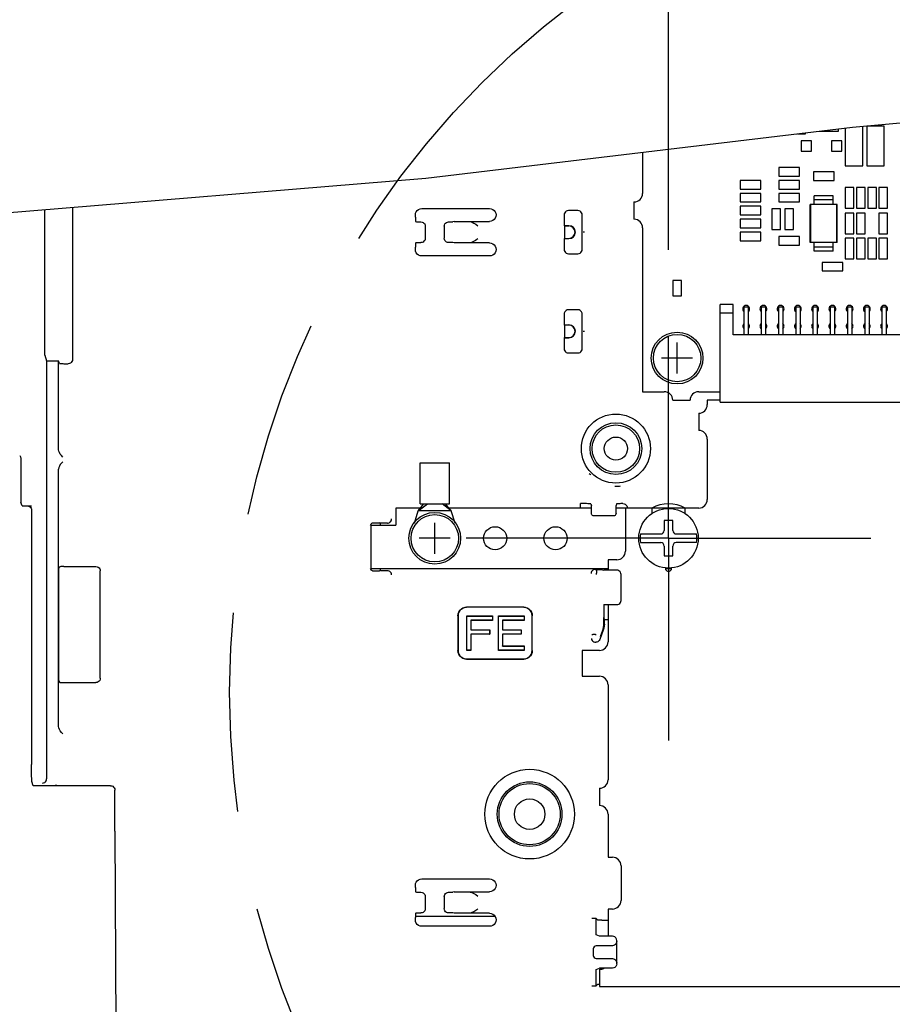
# Model space of a CAD drawing. Extents: x 52 to 403, y 35 to 214.
# Tile 14 of 18: x 255 to 265, y 160 to 172. Entities that reach past the tile are written whole.
import ezdxf

# ---------------------------------------------------------------- set-up
doc = ezdxf.new("R2010")
doc.units = 0
doc.header["$LTSCALE"] = 23.1
doc.linetypes.add('CENTER', pattern=[0.6, 0.375, -0.075, 0.075, -0.075])
doc.linetypes.add('PHANTOM', pattern=[0.8, 0.45, -0.05, 0.1, -0.05, 0.1, -0.05])
doc.layers.get('0').update_dxf_attribs({"linetype": 'CONTINUOUS'})
for name, color, linetype in [('ALL_AXIS', 7, 'CONTINUOUS'), ('ALL_CURVE', 7, 'CONTINUOUS'), ('ALL_DIM', 7, 'CONTINUOUS'), ('ALL_FEATURES', 7, 'CONTINUOUS'), ('DEFAULT_3', 7, 'PHANTOM'), ('OBSTRUCTIVE_DTM', 7, 'CONTINUOUS')]:
    doc.layers.add(name, color=color, linetype=linetype)
doc.dimstyles.get("Standard").update_dxf_attribs({"dimtxt": 2.5, "dimasz": 2.5, "dimexe": 1.25, "dimexo": 0.625, "dimtad": 1, "dimcen": 2.5, "dimazin": 3, "dimtfac": 1, "dimtmove": 0, "dimatfit": 3})

# ---------------------------------------------------------------- blocks, each defined once
blk = doc.blocks.new('_OPEN')
at = {"color": 0, "linetype": 'BYBLOCK'}
for p, q in [((0, 0), (-1, 0.25)), ((-1, -0.25), (0, 0)), ((-1, 0), (0, 0))]:
    blk.add_line(p, q, dxfattribs=at)
blk = doc.blocks.new('*D16')
at = {"layer": 'ALL_DIM', "color": 2, "linetype": 'CONTINUOUS'}
for p, q in [((159.501, 126.947), (159.501, 184.723)), ((262.181, 169.229), (262.181, 184.723)), ((159.501, 183.723), (210.841, 183.723)), ((262.181, 183.723), (210.841, 183.723))]:
    blk.add_line(p, q, dxfattribs=at)
at = {"layer": 'ALL_DIM', "color": 2, "linetype": 'CONTINUOUS', "xscale": 2, "yscale": 2, "zscale": 2, "rotation": 180}
blk.add_blockref('_OPEN', (159.501, 183.723), dxfattribs=at)
at = {"layer": 'ALL_DIM', "color": 2, "linetype": 'CONTINUOUS', "xscale": 2, "yscale": 2, "zscale": 2}
blk.add_blockref('_OPEN', (262.181, 183.723), dxfattribs=at)

msp = doc.modelspace()

# ---------------------------------------------------------------- linework, layer by layer
at = {"color": 7, "linetype": 'CONTINUOUS'}
for p, q in [((264.315, 170.65), (269.275, 171.108)), ((259.369, 170.059), (264.315, 170.65)), ((264.151, 170.604), (264.151, 170.63)), ((264.229, 170.64), (264.229, 170.205)), ((264.433, 170.205), (264.433, 170.661)), ((264.683, 170.662), (264.479, 170.662)), ((264.479, 170.662), (264.479, 170.205)), ((264.683, 170.205), (264.683, 170.662)), ((263.676, 170.574), (263.771, 170.574)), ((263.771, 170.574), (263.771, 170.585)), ((263.928, 170.604), (264.151, 170.604)), ((263.841, 170.494), (263.721, 170.494)), ((263.721, 170.494), (263.721, 170.374)), ((263.841, 170.374), (263.841, 170.494)), ((264.191, 170.494), (264.071, 170.494)), ((264.071, 170.494), (264.071, 170.374)), ((264.191, 170.374), (264.191, 170.494)), ((263.721, 170.374), (263.841, 170.374)), ((264.071, 170.374), (264.191, 170.374)), ((263.701, 170.184), (263.461, 170.184)), ((263.461, 170.184), (263.461, 170.084)), ((263.701, 170.084), (263.701, 170.184)), ((264.229, 170.205), (264.433, 170.205)), ((264.479, 170.205), (264.683, 170.205)), ((253.904, 169.61), (259.369, 170.059)), ((263.461, 170.084), (263.701, 170.084)), ((264.101, 170.134), (263.861, 170.134)), ((263.861, 170.134), (263.861, 170.034)), ((264.101, 170.034), (264.101, 170.134)), ((263.251, 170.034), (263.011, 170.034)), ((263.011, 170.034), (263.011, 169.934)), ((263.011, 169.934), (263.251, 169.934)), ((263.251, 169.934), (263.251, 170.034)), ((263.701, 170.034), (263.461, 170.034)), ((263.461, 170.034), (263.461, 169.934)), ((263.461, 169.934), (263.701, 169.934)), ((263.701, 169.934), (263.701, 170.034)), ((263.861, 170.034), (264.101, 170.034)), ((264.331, 169.954), (264.231, 169.954)), ((264.231, 169.954), (264.231, 169.714)), ((264.331, 169.714), (264.331, 169.954)), ((264.461, 169.954), (264.361, 169.954)), ((264.361, 169.954), (264.361, 169.714)), ((264.461, 169.714), (264.461, 169.954)), ((264.591, 169.954), (264.491, 169.954)), ((264.491, 169.954), (264.491, 169.714)), ((264.591, 169.714), (264.591, 169.954)), ((264.721, 169.954), (264.621, 169.954)), ((264.621, 169.954), (264.621, 169.714)), ((264.721, 169.714), (264.721, 169.954)), ((263.251, 169.884), (263.011, 169.884)), ((263.011, 169.884), (263.011, 169.784)), ((263.251, 169.784), (263.251, 169.884)), ((263.701, 169.884), (263.461, 169.884)), ((263.461, 169.884), (263.461, 169.784)), ((263.701, 169.784), (263.701, 169.884)), ((264.09, 169.854), (263.871, 169.854)), ((263.871, 169.754), (263.871, 169.854)), ((264.09, 169.754), (264.09, 169.854)), ((263.011, 169.784), (263.251, 169.784)), ((263.251, 169.734), (263.011, 169.734)), ((263.011, 169.734), (263.011, 169.634)), ((263.251, 169.634), (263.251, 169.734)), ((263.481, 169.704), (263.381, 169.704)), ((263.381, 169.704), (263.381, 169.464)), ((263.461, 169.784), (263.701, 169.784)), ((263.481, 169.464), (263.481, 169.704)), ((263.631, 169.704), (263.531, 169.704)), ((263.531, 169.704), (263.531, 169.464)), ((263.631, 169.464), (263.631, 169.704)), ((264.138, 169.754), (263.823, 169.754)), ((263.823, 169.314), (263.823, 169.754)), ((263.831, 169.314), (263.831, 169.754)), ((264.09, 169.808), (263.871, 169.808)), ((264.131, 169.314), (264.131, 169.754)), ((264.138, 169.314), (264.138, 169.754)), ((264.231, 169.714), (264.331, 169.714)), ((264.361, 169.714), (264.461, 169.714)), ((264.491, 169.714), (264.591, 169.714)), ((264.621, 169.714), (264.721, 169.714)), ((263.011, 169.634), (263.251, 169.634)), ((263.251, 169.584), (263.011, 169.584)), ((263.011, 169.584), (263.011, 169.484)), ((263.251, 169.484), (263.251, 169.584)), ((264.331, 169.654), (264.231, 169.654)), ((264.231, 169.654), (264.231, 169.414)), ((264.331, 169.414), (264.331, 169.654)), ((264.461, 169.654), (264.361, 169.654)), ((264.361, 169.654), (264.361, 169.414)), ((264.461, 169.414), (264.461, 169.654)), ((264.721, 169.654), (264.621, 169.654)), ((264.621, 169.654), (264.621, 169.414)), ((264.721, 169.414), (264.721, 169.654)), ((263.011, 169.484), (263.251, 169.484)), ((263.251, 169.434), (263.011, 169.434)), ((263.011, 169.434), (263.011, 169.334)), ((263.251, 169.334), (263.251, 169.434)), ((263.381, 169.464), (263.481, 169.464)), ((263.701, 169.384), (263.461, 169.384)), ((263.461, 169.384), (263.461, 169.284)), ((263.531, 169.464), (263.631, 169.464)), ((263.701, 169.284), (263.701, 169.384)), ((264.231, 169.414), (264.331, 169.414)), ((264.331, 169.364), (264.231, 169.364)), ((264.231, 169.364), (264.231, 169.124)), ((264.331, 169.124), (264.331, 169.364)), ((264.361, 169.414), (264.461, 169.414)), ((264.461, 169.364), (264.361, 169.364)), ((264.361, 169.364), (264.361, 169.124)), ((264.461, 169.124), (264.461, 169.364)), ((264.591, 169.364), (264.491, 169.364)), ((264.491, 169.364), (264.491, 169.124)), ((264.591, 169.124), (264.591, 169.364)), ((264.621, 169.414), (264.721, 169.414)), ((264.721, 169.364), (264.621, 169.364)), ((264.621, 169.364), (264.621, 169.124)), ((264.721, 169.124), (264.721, 169.364)), ((263.011, 169.334), (263.251, 169.334)), ((263.461, 169.284), (263.701, 169.284)), ((264.138, 169.314), (263.823, 169.314)), ((263.871, 169.214), (263.871, 169.314)), ((264.09, 169.259), (263.871, 169.259)), ((264.09, 169.214), (264.09, 169.314)), ((264.09, 169.214), (263.871, 169.214)), ((264.201, 169.084), (263.961, 169.084)), ((263.961, 169.084), (263.961, 168.984)), ((264.201, 168.984), (264.201, 169.084)), ((264.231, 169.124), (264.331, 169.124)), ((264.361, 169.124), (264.461, 169.124)), ((264.491, 169.124), (264.591, 169.124)), ((264.621, 169.124), (264.721, 169.124)), ((263.961, 168.984), (264.201, 168.984)), ((262.332, 168.874), (262.23, 168.874)), ((262.23, 168.874), (262.23, 168.694)), ((262.332, 168.694), (262.332, 168.874)), ((262.23, 168.694), (262.332, 168.694))]:
    msp.add_line(p, q, dxfattribs=at)
at = {"layer": 'ALL_AXIS', "color": 7, "linetype": 'CONTINUOUS'}
for p, q in [((261.881, 170.359), (261.881, 169.884)), ((261.781, 169.784), (261.781, 169.584)), ((261.881, 169.484), (261.881, 167.584)), ((261.881, 167.584), (262.131, 167.584)), ((262.531, 167.584), (262.781, 167.584)), ((262.231, 167.484), (262.431, 167.484)), ((262.781, 167.484), (262.631, 167.484)), ((262.631, 167.484), (262.631, 167.434)), ((262.531, 167.334), (262.531, 167.134)), ((262.631, 167.034), (262.631, 166.334)), ((259.301, 166.759), (259.641, 166.759)), ((259.301, 166.284), (259.301, 166.759)), ((259.641, 166.284), (259.641, 166.759)), ((259.28, 166.204), (259.386, 166.284)), ((259.28, 166.204), (259.345, 166.284)), ((259.301, 166.284), (259.641, 166.284)), ((259.662, 166.204), (259.556, 166.284)), ((259.662, 166.204), (259.597, 166.284)), ((261.991, 166.234), (261.681, 166.234)), ((261.681, 166.234), (261.681, 165.734)), ((261.991, 166.166), (261.991, 166.234)), ((262.531, 166.234), (262.371, 166.234)), ((262.371, 166.234), (262.371, 166.166)), ((261.581, 165.634), (261.481, 165.634)), ((261.481, 165.634), (261.481, 165.514)), ((261.481, 165.114), (261.481, 164.684)), ((261.381, 164.584), (261.181, 164.584)), ((261.181, 164.584), (261.181, 164.284)), ((261.181, 164.284), (261.381, 164.284)), ((261.481, 164.184), (261.481, 163.084)), ((261.381, 162.984), (261.381, 162.784)), ((261.481, 162.684), (261.481, 162.184)), ((261.481, 162.184), (261.531, 162.184)), ((261.631, 162.084), (261.631, 161.684)), ((261.531, 161.584), (261.481, 161.584)), ((261.481, 161.584), (261.481, 161.27)), ((261.381, 160.884), (261.381, 160.684)), ((261.381, 160.684), (268.331, 160.684))]:
    msp.add_line(p, q, dxfattribs=at)
at = {"layer": 'ALL_AXIS', "color": 7, "linetype": 'CENTER'}
for q in [(262.181, 168.229), (259.836, 165.884), (264.526, 165.884), (262.181, 163.538)]:
    msp.add_line((262.181, 165.884), q, dxfattribs=at)
at = {"layer": 'ALL_AXIS', "color": 7, "linetype": 'CONTINUOUS'}
for centre, radius in [((262.281, 167.974), 0.3), ((262.281, 167.974), 0.275), ((259.471, 165.884), 0.3), ((259.471, 165.884), 0.275)]:
    msp.add_circle(centre, radius, dxfattribs=at)
for centre, radius, start, end in [((261.781, 169.884), 0.1, 270, 360), ((261.781, 169.484), 0.1, 0, 90), ((263.081, 168.544), 0.04, 309.0003, 230.9997), ((263.281, 168.544), 0.04, 309.0003, 230.9997), ((263.481, 168.544), 0.04, 309.0003, 230.9997), ((263.681, 168.544), 0.04, 309.0003, 230.9997), ((263.881, 168.544), 0.04, 309.0003, 230.9997), ((264.081, 168.544), 0.04, 309.0003, 230.9997), ((264.281, 168.544), 0.04, 309.0003, 230.9997), ((264.481, 168.544), 0.04, 309.0003, 230.9997), ((264.681, 168.544), 0.04, 309.0003, 230.9997), ((263.081, 168.344), 0.04, 129.0003, 230.9997), ((263.081, 168.344), 0.04, 309.0003, 50.9997), ((263.281, 168.344), 0.04, 129.0003, 230.9997), ((263.281, 168.344), 0.04, 309.0003, 50.9997), ((263.481, 168.344), 0.04, 129.0003, 230.9997), ((263.481, 168.344), 0.04, 309.0003, 50.9997), ((263.681, 168.344), 0.04, 129.0003, 230.9997), ((263.681, 168.344), 0.04, 309.0003, 50.9997), ((263.881, 168.344), 0.04, 129.0003, 230.9997), ((263.881, 168.344), 0.04, 309.0003, 50.9997), ((264.081, 168.344), 0.04, 129.0003, 230.9997), ((264.081, 168.344), 0.04, 309.0003, 50.9997), ((264.281, 168.344), 0.04, 129.0003, 230.9997), ((264.281, 168.344), 0.04, 309.0003, 50.9997), ((264.481, 168.344), 0.04, 129.0003, 230.9997), ((264.481, 168.344), 0.04, 309.0003, 50.9997), ((264.681, 168.344), 0.04, 129.0003, 230.9997), ((264.681, 168.344), 0.04, 309.0003, 50.9997), ((262.131, 167.484), 0.1, 0, 90), ((262.531, 167.484), 0.1, 90, 180), ((262.531, 167.434), 0.1, 270, 360), ((262.531, 167.034), 0.1, 0, 90), ((262.531, 166.334), 0.1, 270, 0), ((261.581, 165.734), 0.1, 270, 0), ((262.181, 165.534), 0.035, 162.1331, 17.8669), ((261.381, 164.684), 0.1, 270, 0), ((261.381, 164.184), 0.1, 360, 90), ((261.381, 163.084), 0.1, 270, 360), ((261.381, 162.684), 0.1, 0, 90), ((261.531, 162.084), 0.1, 360, 90), ((261.531, 161.684), 0.1, 270, 0), ((261.381, 160.984), 0.1, 270, 300.5293)]:
    msp.add_arc(centre, radius, start, end, dxfattribs=at)
at = {"layer": 'ALL_CURVE', "color": 40, "linetype": 'CONTINUOUS'}
for p, q in [((262.281, 167.794), (262.281, 168.154)), ((262.461, 167.974), (262.101, 167.974)), ((259.471, 165.704), (259.471, 166.064)), ((259.651, 165.884), (259.291, 165.884))]:
    msp.add_line(p, q, dxfattribs=at)
at = {"layer": 'ALL_FEATURES', "color": 7, "linetype": 'CONTINUOUS'}
for p, q in [((255.271, 169.722), (255.271, 167.958)), ((259.321, 169.709), (260.106, 169.709)), ((254.948, 168.009), (254.948, 169.696)), ((259.246, 169.608), (259.246, 169.634)), ((260.971, 169.634), (260.971, 169.509)), ((261.131, 169.684), (261.021, 169.684)), ((261.181, 169.234), (261.181, 169.634)), ((259.249, 169.558), (259.261, 169.554)), ((259.261, 169.554), (259.311, 169.554)), ((259.361, 169.504), (259.361, 169.363)), ((259.581, 169.504), (259.581, 169.363)), ((259.631, 169.554), (259.681, 169.554)), ((259.696, 169.559), (259.681, 169.554)), ((259.696, 169.559), (259.86, 169.559)), ((259.861, 169.559), (260.106, 169.559)), ((260.971, 169.509), (261.026, 169.509)), ((260.971, 169.509), (260.974, 169.506)), ((261.026, 169.506), (260.974, 169.506)), ((260.974, 169.506), (260.974, 169.361)), ((260.974, 169.361), (260.971, 169.359)), ((260.971, 169.359), (261.026, 169.359)), ((260.971, 169.359), (260.971, 169.234)), ((260.974, 169.361), (261.026, 169.361)), ((261.206, 169.434), (261.191, 169.434)), ((259.246, 169.233), (259.246, 169.259)), ((259.249, 169.309), (259.261, 169.313)), ((259.261, 169.313), (259.311, 169.313)), ((259.681, 169.313), (259.631, 169.313)), ((259.696, 169.309), (259.681, 169.313)), ((259.86, 169.309), (259.696, 169.309)), ((260.106, 169.309), (259.86, 169.309)), ((260.106, 169.159), (259.321, 169.159)), ((261.021, 169.184), (261.131, 169.184)), ((262.931, 168.594), (262.781, 168.594)), ((262.781, 167.464), (262.781, 168.594)), ((262.931, 168.244), (262.931, 168.594)), ((263.056, 168.569), (263.106, 168.569)), ((263.056, 168.569), (263.056, 168.244)), ((263.106, 168.569), (263.106, 168.244)), ((263.256, 168.569), (263.306, 168.569)), ((263.256, 168.569), (263.256, 168.244)), ((263.306, 168.569), (263.306, 168.244)), ((263.456, 168.569), (263.506, 168.569)), ((263.456, 168.569), (263.456, 168.244)), ((263.506, 168.569), (263.506, 168.244)), ((263.656, 168.569), (263.706, 168.569)), ((263.656, 168.569), (263.656, 168.244)), ((263.706, 168.569), (263.706, 168.244)), ((263.856, 168.569), (263.906, 168.569)), ((263.856, 168.569), (263.856, 168.244)), ((263.906, 168.569), (263.906, 168.244)), ((264.056, 168.569), (264.106, 168.569)), ((264.056, 168.569), (264.056, 168.244)), ((264.106, 168.569), (264.106, 168.244)), ((264.256, 168.569), (264.306, 168.569)), ((264.256, 168.569), (264.256, 168.244)), ((264.306, 168.569), (264.306, 168.244)), ((264.456, 168.569), (264.506, 168.569)), ((264.456, 168.569), (264.456, 168.244)), ((264.506, 168.569), (264.506, 168.244)), ((264.656, 168.569), (264.706, 168.569)), ((264.656, 168.569), (264.656, 168.244)), ((264.706, 168.569), (264.706, 168.244)), ((260.971, 168.484), (260.971, 168.359)), ((261.131, 168.534), (261.021, 168.534)), ((261.181, 168.084), (261.181, 168.484)), ((262.931, 168.494), (262.781, 168.494)), ((260.971, 168.359), (261.026, 168.359)), ((260.971, 168.359), (260.974, 168.356)), ((261.026, 168.356), (260.974, 168.356)), ((260.974, 168.356), (260.974, 168.211)), ((261.191, 168.284), (261.191, 168.284)), ((261.191, 168.284), (261.206, 168.284)), ((268.231, 168.244), (262.931, 168.244)), ((260.974, 168.211), (260.971, 168.209)), ((260.971, 168.209), (261.026, 168.209)), ((260.971, 168.209), (260.971, 168.084)), ((260.974, 168.211), (261.026, 168.211)), ((254.948, 168.009), (254.971, 167.94)), ((261.021, 168.034), (261.131, 168.034)), ((254.971, 167.94), (255.11, 167.94)), ((254.971, 167.94), (254.971, 163.096)), ((255.11, 166.911), (255.11, 167.94)), ((255.12, 167.911), (255.11, 167.94)), ((255.17, 167.908), (255.221, 167.908)), ((262.781, 167.464), (268.381, 167.464)), ((254.671, 166.809), (254.671, 166.3)), ((255.11, 163.7), (255.11, 166.686)), ((254.685, 166.259), (254.671, 166.3)), ((261.232, 166.286), (261.159, 166.286)), ((261.159, 166.234), (261.159, 166.286)), ((261.282, 166.283), (261.288, 166.264)), ((261.58, 166.283), (261.574, 166.264)), ((261.653, 166.286), (261.63, 166.286)), ((254.685, 166.259), (254.796, 166.259)), ((254.796, 166.209), (254.796, 163.261)), ((259.236, 166.058), (259.28, 166.204)), ((259.662, 166.204), (259.28, 166.204)), ((259.706, 166.058), (259.662, 166.204)), ((261.288, 166.174), (261.288, 166.264)), ((261.574, 166.174), (261.574, 166.264)), ((261.703, 166.236), (261.703, 166.234)), ((258.726, 166.037), (258.728, 166.044)), ((258.731, 166.049), (258.731, 165.518)), ((258.74, 166.059), (258.749, 166.062)), ((258.748, 166.062), (258.831, 166.062)), ((258.749, 166.062), (258.757, 166.064)), ((258.757, 166.064), (258.757, 166.064)), ((258.841, 166.059), (258.831, 166.062)), ((258.92, 166.059), (258.841, 166.059)), ((258.841, 166.034), (258.841, 166.059)), ((258.923, 166.059), (258.92, 166.059)), ((261.544, 166.144), (261.318, 166.144)), ((262.231, 166.089), (262.131, 166.089)), ((262.131, 166.089), (262.131, 165.974)), ((262.231, 165.974), (262.231, 166.089)), ((258.726, 166.037), (258.726, 166.037)), ((261.857, 165.934), (262.091, 165.934)), ((262.271, 165.934), (262.505, 165.934)), ((261.857, 165.834), (262.091, 165.834)), ((262.505, 165.834), (262.271, 165.834)), ((262.131, 165.794), (262.131, 165.679)), ((262.231, 165.679), (262.231, 165.794)), ((262.131, 165.679), (262.231, 165.679)), ((255.114, 165.534), (255.12, 165.553)), ((255.114, 164.234), (255.114, 165.534)), ((255.17, 165.556), (255.543, 165.556)), ((255.593, 164.261), (255.593, 165.506)), ((258.728, 165.523), (258.726, 165.53)), ((258.726, 165.53), (258.726, 165.53)), ((258.749, 165.505), (258.74, 165.509)), ((258.748, 165.505), (258.831, 165.505)), ((258.757, 165.503), (258.749, 165.505)), ((258.757, 165.503), (258.757, 165.503)), ((258.841, 165.509), (258.831, 165.505)), ((258.841, 165.509), (258.841, 165.534)), ((258.841, 165.509), (258.92, 165.509)), ((258.92, 165.509), (258.923, 165.508)), ((261.332, 165.523), (261.335, 165.523)), ((261.335, 165.523), (261.402, 165.523)), ((261.402, 165.523), (261.402, 165.534)), ((261.402, 165.523), (261.431, 165.514)), ((261.581, 165.514), (261.431, 165.514)), ((261.631, 165.164), (261.631, 165.464)), ((260.502, 165.085), (259.84, 165.085)), ((260.501, 165.084), (259.841, 165.084)), ((261.431, 165.114), (261.581, 165.114)), ((261.431, 165.114), (261.431, 164.964)), ((259.74, 164.985), (259.74, 164.582)), ((259.741, 164.984), (259.741, 164.584)), ((259.841, 164.984), (260.141, 164.984)), ((259.841, 164.584), (259.841, 164.984)), ((259.842, 164.982), (259.841, 164.984)), ((259.842, 164.982), (260.14, 164.982)), ((259.842, 164.585), (259.842, 164.982)), ((260.14, 164.934), (259.89, 164.934)), ((259.89, 164.934), (259.89, 164.82)), ((259.89, 164.934), (259.891, 164.932)), ((260.141, 164.932), (259.891, 164.932)), ((259.891, 164.932), (259.891, 164.822)), ((260.14, 164.982), (260.141, 164.984)), ((260.14, 164.982), (260.14, 164.934)), ((260.14, 164.934), (260.141, 164.932)), ((260.141, 164.984), (260.141, 164.932)), ((260.208, 164.984), (260.508, 164.984)), ((260.208, 164.584), (260.208, 164.984)), ((260.209, 164.982), (260.208, 164.984)), ((260.209, 164.982), (260.506, 164.982)), ((260.209, 164.585), (260.209, 164.982)), ((260.506, 164.934), (260.256, 164.934)), ((260.256, 164.934), (260.256, 164.82)), ((260.256, 164.934), (260.258, 164.932)), ((260.508, 164.932), (260.258, 164.932)), ((260.258, 164.932), (260.258, 164.822)), ((260.506, 164.982), (260.508, 164.984)), ((260.506, 164.982), (260.506, 164.934)), ((260.506, 164.934), (260.508, 164.932)), ((260.508, 164.984), (260.508, 164.932)), ((260.601, 164.584), (260.601, 164.984)), ((260.602, 164.582), (260.602, 164.985)), ((261.432, 164.889), (261.431, 164.964)), ((261.438, 164.943), (261.431, 164.964)), ((261.438, 164.943), (261.481, 164.943)), ((261.438, 164.888), (261.438, 164.943)), ((259.89, 164.82), (259.891, 164.822)), ((259.89, 164.82), (260.106, 164.82)), ((259.891, 164.822), (260.108, 164.822)), ((260.106, 164.82), (260.108, 164.822)), ((260.106, 164.82), (260.106, 164.772)), ((260.108, 164.822), (260.108, 164.771)), ((260.256, 164.82), (260.258, 164.822)), ((260.256, 164.82), (260.473, 164.82)), ((260.258, 164.822), (260.474, 164.822)), ((260.473, 164.82), (260.474, 164.822)), ((260.473, 164.82), (260.473, 164.772)), ((260.474, 164.822), (260.474, 164.771)), ((261.425, 164.818), (261.385, 164.71)), ((261.391, 164.744), (261.419, 164.819)), ((260.106, 164.772), (259.89, 164.772)), ((259.89, 164.772), (259.89, 164.585)), ((259.89, 164.772), (259.891, 164.771)), ((260.108, 164.771), (259.891, 164.771)), ((259.891, 164.771), (259.891, 164.584)), ((260.106, 164.772), (260.108, 164.771)), ((260.473, 164.772), (260.256, 164.772)), ((260.256, 164.772), (260.256, 164.633)), ((260.256, 164.772), (260.258, 164.771)), ((260.474, 164.771), (260.258, 164.771)), ((260.258, 164.771), (260.258, 164.635)), ((260.473, 164.772), (260.474, 164.771)), ((259.842, 164.585), (259.841, 164.584)), ((259.891, 164.584), (259.841, 164.584)), ((259.89, 164.585), (259.842, 164.585)), ((259.89, 164.585), (259.891, 164.584)), ((260.209, 164.585), (260.208, 164.584)), ((260.508, 164.584), (260.208, 164.584)), ((260.506, 164.585), (260.209, 164.585)), ((260.256, 164.633), (260.258, 164.635)), ((260.256, 164.633), (260.506, 164.633)), ((260.258, 164.635), (260.508, 164.635)), ((260.506, 164.633), (260.508, 164.635)), ((260.506, 164.633), (260.506, 164.585)), ((260.506, 164.585), (260.508, 164.584)), ((260.508, 164.635), (260.508, 164.584)), ((259.84, 164.482), (260.502, 164.482)), ((259.841, 164.484), (260.501, 164.484)), ((255.114, 164.234), (255.12, 164.214)), ((255.17, 164.212), (255.543, 164.212)), ((254.971, 163.096), (254.971, 163.093)), ((254.816, 163.014), (254.8, 163.062)), ((255.712, 163.014), (254.816, 163.014)), ((255.762, 162.54), (255.762, 162.964)), ((255.762, 162.488), (255.762, 162.54)), ((255.762, 162.488), (255.787, 157.254)), ((259.321, 161.934), (260.106, 161.934)), ((259.246, 161.833), (259.246, 161.859)), ((259.249, 161.783), (259.261, 161.779)), ((259.261, 161.779), (259.311, 161.779)), ((259.361, 161.729), (259.361, 161.588)), ((259.581, 161.729), (259.581, 161.588)), ((259.631, 161.779), (259.681, 161.779)), ((259.696, 161.784), (259.681, 161.779)), ((259.696, 161.784), (260.106, 161.784)), ((259.246, 161.458), (259.246, 161.484)), ((259.249, 161.534), (259.261, 161.538)), ((259.261, 161.538), (259.311, 161.538)), ((259.681, 161.538), (259.631, 161.538)), ((259.696, 161.534), (259.681, 161.538)), ((259.86, 161.534), (259.696, 161.534)), ((260.106, 161.534), (259.86, 161.534)), ((260.106, 161.384), (259.321, 161.384)), ((261.339, 161.474), (261.334, 161.474)), ((261.342, 161.473), (261.339, 161.474)), ((261.339, 161.473), (261.339, 161.333)), ((261.342, 161.473), (261.358, 161.457)), ((261.407, 161.454), (261.481, 161.454)), ((261.381, 161.27), (261.342, 161.283)), ((261.531, 161.27), (261.381, 161.27)), ((261.531, 161.158), (261.356, 161.158)), ((261.581, 160.947), (261.581, 161.22)), ((261.306, 161.108), (261.306, 161.059)), ((261.356, 161.009), (261.531, 161.009)), ((261.339, 160.834), (261.339, 160.694)), ((261.342, 160.884), (261.381, 160.897)), ((261.531, 160.897), (261.381, 160.897)), ((261.339, 160.693), (261.342, 160.694)), ((261.342, 160.694), (261.358, 160.71))]:
    msp.add_line(p, q, dxfattribs=at)
at = {"layer": 'ALL_FEATURES', "color": 3, "linetype": 'CONTINUOUS'}
for p, q in [((259.304, 166.234), (259.021, 166.234)), ((259.021, 166.234), (259.021, 166.034)), ((261.288, 166.234), (259.638, 166.234)), ((261.681, 166.234), (261.574, 166.234)), ((262.331, 166.234), (261.991, 166.234)), ((258.731, 166.034), (259.021, 166.034)), ((258.731, 165.534), (261.481, 165.534)), ((262.147, 165.534), (262.215, 165.534)), ((260.17, 161.497), (259.246, 161.497))]:
    msp.add_line(p, q, dxfattribs=at)
at = {"layer": 'ALL_FEATURES', "color": 7, "linetype": 'CONTINUOUS'}
for points in [[(259.246, 169.634), (259.249, 169.653), (259.256, 169.671), (259.268, 169.687), (259.284, 169.698), (259.302, 169.706), (259.321, 169.709)], [(260.106, 169.709), (260.126, 169.706), (260.144, 169.698), (260.159, 169.687), (260.171, 169.671), (260.178, 169.653), (260.181, 169.634)], [(259.246, 169.608), (259.246, 169.595), (259.247, 169.583), (259.247, 169.573), (259.248, 169.565), (259.248, 169.56), (259.249, 169.558)], [(260.181, 169.634), (260.178, 169.614), (260.171, 169.596), (260.159, 169.58), (260.144, 169.569), (260.126, 169.561), (260.106, 169.559)], [(261.021, 169.684), (261.008, 169.682), (260.996, 169.677), (260.986, 169.669), (260.978, 169.659), (260.973, 169.646), (260.971, 169.634)], [(261.181, 169.634), (261.179, 169.646), (261.174, 169.659), (261.166, 169.669), (261.156, 169.677), (261.144, 169.682), (261.131, 169.684)], [(259.311, 169.554), (259.324, 169.552), (259.336, 169.547), (259.346, 169.539), (259.354, 169.529), (259.359, 169.517), (259.361, 169.504)], [(259.581, 169.504), (259.583, 169.517), (259.588, 169.529), (259.596, 169.539), (259.606, 169.547), (259.618, 169.552), (259.631, 169.554)], [(259.861, 169.559), (259.881, 169.556), (259.903, 169.55), (259.925, 169.54), (259.948, 169.526), (259.971, 169.509)], [(259.361, 169.363), (259.359, 169.35), (259.354, 169.338), (259.346, 169.328), (259.336, 169.32), (259.324, 169.315), (259.311, 169.313)], [(259.631, 169.313), (259.618, 169.315), (259.606, 169.32), (259.596, 169.328), (259.588, 169.338), (259.583, 169.35), (259.581, 169.363)], [(259.971, 169.358), (259.957, 169.348), (259.943, 169.338), (259.928, 169.33), (259.913, 169.322), (259.897, 169.315), (259.879, 169.31), (259.86, 169.309)], [(259.249, 169.309), (259.248, 169.307), (259.248, 169.302), (259.247, 169.294), (259.247, 169.284), (259.246, 169.272), (259.246, 169.259)], [(260.106, 169.309), (260.126, 169.306), (260.144, 169.298), (260.159, 169.287), (260.171, 169.271), (260.178, 169.253), (260.181, 169.234)], [(259.321, 169.159), (259.302, 169.161), (259.284, 169.169), (259.268, 169.18), (259.256, 169.196), (259.249, 169.214), (259.246, 169.233)], [(260.181, 169.234), (260.178, 169.214), (260.171, 169.196), (260.159, 169.18), (260.144, 169.169), (260.126, 169.161), (260.106, 169.159)], [(260.971, 169.234), (260.973, 169.221), (260.978, 169.209), (260.986, 169.198), (260.996, 169.19), (261.008, 169.185), (261.021, 169.184)], [(261.131, 169.184), (261.144, 169.185), (261.156, 169.19), (261.166, 169.198), (261.174, 169.209), (261.179, 169.221), (261.181, 169.234)], [(261.021, 168.534), (261.008, 168.532), (260.996, 168.527), (260.986, 168.519), (260.978, 168.509), (260.973, 168.496), (260.971, 168.484)], [(261.181, 168.484), (261.179, 168.496), (261.174, 168.509), (261.166, 168.519), (261.156, 168.527), (261.144, 168.532), (261.131, 168.534)], [(260.971, 168.084), (260.973, 168.071), (260.978, 168.059), (260.986, 168.048), (260.996, 168.04), (261.008, 168.035), (261.021, 168.034)], [(261.131, 168.034), (261.144, 168.035), (261.156, 168.04), (261.166, 168.048), (261.174, 168.059), (261.179, 168.071), (261.181, 168.084)], [(255.12, 167.911), (255.122, 167.91), (255.127, 167.91), (255.135, 167.909), (255.145, 167.909), (255.157, 167.909), (255.17, 167.908)], [(255.271, 167.958), (255.269, 167.945), (255.264, 167.933), (255.256, 167.923), (255.246, 167.915), (255.234, 167.91), (255.221, 167.908)], [(255.159, 166.825), (255.143, 166.842), (255.129, 166.859), (255.119, 166.877), (255.112, 166.894), (255.11, 166.911)], [(254.658, 166.842), (254.663, 166.836), (254.666, 166.83), (254.669, 166.824), (254.67, 166.818), (254.671, 166.813), (254.671, 166.809)], [(255.159, 166.772), (255.143, 166.755), (255.129, 166.738), (255.119, 166.72), (255.112, 166.703), (255.11, 166.686)], [(261.263, 166.634), (261.271, 166.626), (261.279, 166.619)], [(261.557, 166.489), (261.563, 166.489), (261.569, 166.489), (261.576, 166.489), (261.582, 166.489), (261.589, 166.489), (261.597, 166.489), (261.605, 166.49), (261.614, 166.49), (261.624, 166.491)], [(261.282, 166.283), (261.28, 166.284), (261.275, 166.284), (261.267, 166.285), (261.257, 166.285), (261.245, 166.285), (261.232, 166.286)], [(261.63, 166.286), (261.617, 166.285), (261.605, 166.285), (261.595, 166.285), (261.587, 166.284), (261.582, 166.284), (261.58, 166.283)], [(261.653, 166.286), (261.666, 166.284), (261.678, 166.279), (261.688, 166.271), (261.696, 166.261), (261.701, 166.249), (261.703, 166.236)], [(254.746, 166.259), (254.759, 166.257), (254.771, 166.252), (254.782, 166.244), (254.79, 166.234), (254.795, 166.221), (254.796, 166.209)], [(261.318, 166.144), (261.309, 166.145), (261.301, 166.149), (261.294, 166.156), (261.29, 166.164), (261.288, 166.174)], [(261.574, 166.174), (261.572, 166.164), (261.568, 166.156), (261.561, 166.149), (261.553, 166.145), (261.544, 166.144)], [(258.728, 166.044), (258.733, 166.052), (258.74, 166.059)], [(258.923, 166.059), (258.932, 166.06), (258.942, 166.063), (258.951, 166.069), (258.958, 166.076), (258.965, 166.085), (258.969, 166.096), (258.971, 166.108)], [(255.17, 165.556), (255.157, 165.555), (255.145, 165.555), (255.135, 165.555), (255.127, 165.554), (255.122, 165.554), (255.12, 165.553)], [(255.543, 165.556), (255.556, 165.554), (255.568, 165.549), (255.578, 165.541), (255.586, 165.531), (255.591, 165.519), (255.593, 165.506)], [(258.74, 165.509), (258.733, 165.515), (258.728, 165.523)], [(258.971, 165.459), (258.969, 165.471), (258.965, 165.482), (258.958, 165.491), (258.951, 165.498), (258.942, 165.504), (258.932, 165.507), (258.923, 165.508)], [(261.332, 165.523), (261.323, 165.522), (261.313, 165.518), (261.304, 165.513), (261.297, 165.506), (261.29, 165.497), (261.286, 165.486), (261.284, 165.474)], [(261.345, 165.464), (261.348, 165.476), (261.351, 165.488), (261.351, 165.498), (261.35, 165.507), (261.348, 165.512), (261.344, 165.514)], [(261.631, 165.464), (261.629, 165.476), (261.624, 165.489), (261.616, 165.499), (261.606, 165.507), (261.594, 165.512), (261.581, 165.514)], [(261.581, 165.114), (261.594, 165.115), (261.606, 165.12), (261.616, 165.128), (261.624, 165.139), (261.629, 165.151), (261.631, 165.164)], [(259.74, 164.985), (259.742, 165.007), (259.749, 165.028), (259.761, 165.047), (259.777, 165.063), (259.796, 165.075), (259.817, 165.082), (259.84, 165.085)], [(259.841, 165.084), (259.819, 165.081), (259.798, 165.074), (259.779, 165.062), (259.763, 165.046), (259.751, 165.027), (259.743, 165.006), (259.741, 164.984)], [(260.601, 164.984), (260.598, 165.006), (260.591, 165.027), (260.579, 165.046), (260.563, 165.062), (260.544, 165.074), (260.523, 165.081), (260.501, 165.084)], [(260.502, 165.085), (260.525, 165.082), (260.546, 165.075), (260.565, 165.063), (260.581, 165.047), (260.592, 165.028), (260.6, 165.007), (260.602, 164.985)], [(261.419, 164.819), (261.422, 164.828), (261.425, 164.837), (261.427, 164.847), (261.429, 164.857), (261.43, 164.868), (261.431, 164.878), (261.432, 164.889)], [(261.438, 164.888), (261.437, 164.864), (261.432, 164.841), (261.425, 164.818)], [(261.287, 164.723), (261.289, 164.71), (261.295, 164.699), (261.304, 164.69), (261.314, 164.683), (261.326, 164.679), (261.337, 164.678)], [(261.344, 164.761), (261.332, 164.766), (261.321, 164.768), (261.31, 164.769), (261.302, 164.768), (261.296, 164.765), (261.294, 164.761)], [(261.385, 164.71), (261.379, 164.699), (261.371, 164.69), (261.361, 164.683), (261.349, 164.679), (261.337, 164.678)], [(259.84, 164.482), (259.817, 164.485), (259.796, 164.492), (259.777, 164.504), (259.761, 164.52), (259.749, 164.539), (259.742, 164.56), (259.74, 164.582)], [(259.741, 164.584), (259.743, 164.561), (259.751, 164.54), (259.763, 164.521), (259.779, 164.505), (259.798, 164.493), (259.819, 164.486), (259.841, 164.484)], [(260.501, 164.484), (260.523, 164.486), (260.544, 164.493), (260.563, 164.505), (260.579, 164.521), (260.591, 164.54), (260.598, 164.561), (260.601, 164.584)], [(260.602, 164.582), (260.6, 164.56), (260.592, 164.539), (260.581, 164.52), (260.565, 164.504), (260.546, 164.492), (260.525, 164.485), (260.502, 164.482)], [(255.593, 164.261), (255.591, 164.249), (255.586, 164.236), (255.578, 164.226), (255.568, 164.218), (255.556, 164.213), (255.543, 164.212)], [(255.12, 164.214), (255.122, 164.213), (255.127, 164.213), (255.135, 164.212), (255.145, 164.212), (255.157, 164.212), (255.17, 164.212)], [(255.159, 163.614), (255.143, 163.632), (255.129, 163.649), (255.118, 163.666), (255.112, 163.684), (255.11, 163.7)], [(254.8, 163.062), (254.799, 163.067), (254.798, 163.08), (254.798, 163.099), (254.797, 163.124), (254.797, 163.154), (254.797, 163.187), (254.796, 163.224), (254.796, 163.261)], [(254.922, 163.043), (254.936, 163.046), (254.948, 163.052), (254.957, 163.06), (254.965, 163.071), (254.969, 163.082), (254.971, 163.093)], [(255.155, 163.014), (255.139, 163.014), (255.122, 163.014), (255.104, 163.014), (255.087, 163.015), (255.07, 163.016)], [(255.712, 163.014), (255.725, 163.012), (255.737, 163.007), (255.747, 162.999), (255.755, 162.989), (255.76, 162.976), (255.762, 162.964)], [(259.246, 161.859), (259.249, 161.878), (259.256, 161.896), (259.268, 161.912), (259.284, 161.923), (259.302, 161.931), (259.321, 161.934)], [(260.106, 161.934), (260.126, 161.931), (260.144, 161.923), (260.159, 161.912), (260.171, 161.896), (260.178, 161.878), (260.181, 161.859)], [(259.246, 161.833), (259.246, 161.82), (259.247, 161.808), (259.247, 161.798), (259.248, 161.79), (259.248, 161.785), (259.249, 161.783)], [(260.181, 161.859), (260.178, 161.839), (260.171, 161.821), (260.159, 161.805), (260.144, 161.794), (260.126, 161.786), (260.106, 161.784)], [(259.311, 161.779), (259.324, 161.777), (259.336, 161.772), (259.346, 161.764), (259.354, 161.754), (259.359, 161.742), (259.361, 161.729)], [(259.581, 161.729), (259.583, 161.742), (259.588, 161.754), (259.596, 161.764), (259.606, 161.772), (259.618, 161.777), (259.631, 161.779)], [(259.86, 161.784), (259.88, 161.781), (259.902, 161.775), (259.924, 161.765), (259.947, 161.751), (259.971, 161.734)], [(259.249, 161.534), (259.248, 161.532), (259.248, 161.527), (259.247, 161.519), (259.247, 161.509), (259.246, 161.497), (259.246, 161.484)], [(259.361, 161.588), (259.359, 161.575), (259.354, 161.563), (259.346, 161.553), (259.336, 161.545), (259.324, 161.54), (259.311, 161.538)], [(259.631, 161.538), (259.618, 161.54), (259.606, 161.545), (259.596, 161.553), (259.588, 161.563), (259.583, 161.575), (259.581, 161.588)], [(259.971, 161.583), (259.947, 161.566), (259.925, 161.553), (259.902, 161.542), (259.881, 161.536), (259.86, 161.534)], [(260.106, 161.534), (260.126, 161.531), (260.144, 161.523), (260.159, 161.512), (260.171, 161.496), (260.178, 161.478), (260.181, 161.459)], [(261.334, 161.474), (261.326, 161.475), (261.316, 161.475), (261.304, 161.475), (261.292, 161.475)], [(259.321, 161.384), (259.302, 161.386), (259.284, 161.394), (259.268, 161.405), (259.256, 161.421), (259.249, 161.439), (259.246, 161.458)], [(260.181, 161.459), (260.178, 161.439), (260.171, 161.421), (260.159, 161.405), (260.144, 161.394), (260.126, 161.386), (260.106, 161.384)], [(261.407, 161.454), (261.395, 161.455), (261.383, 161.455), (261.373, 161.455), (261.365, 161.456), (261.36, 161.456), (261.358, 161.457)], [(261.339, 161.333), (261.339, 161.32), (261.339, 161.308), (261.34, 161.298), (261.34, 161.29), (261.341, 161.285), (261.342, 161.283)], [(261.581, 161.22), (261.579, 161.235), (261.571, 161.249), (261.56, 161.26), (261.546, 161.267), (261.531, 161.27)], [(261.356, 161.158), (261.343, 161.157), (261.331, 161.152), (261.321, 161.144), (261.313, 161.133), (261.308, 161.121), (261.306, 161.108)], [(261.581, 161.208), (261.579, 161.195), (261.574, 161.183), (261.566, 161.173), (261.556, 161.165), (261.544, 161.16), (261.531, 161.158)], [(261.306, 161.059), (261.308, 161.046), (261.313, 161.034), (261.321, 161.023), (261.331, 161.015), (261.343, 161.01), (261.356, 161.009)], [(261.531, 161.009), (261.544, 161.007), (261.556, 161.002), (261.566, 160.994), (261.574, 160.984), (261.579, 160.972), (261.581, 160.959)], [(261.581, 160.947), (261.579, 160.932), (261.571, 160.918), (261.56, 160.907), (261.546, 160.9), (261.531, 160.897)], [(261.342, 160.884), (261.341, 160.882), (261.34, 160.877), (261.34, 160.869), (261.339, 160.859), (261.339, 160.847), (261.339, 160.834)], [(261.292, 160.692), (261.304, 160.692), (261.316, 160.692), (261.326, 160.692), (261.334, 160.693), (261.339, 160.693)], [(261.358, 160.71), (261.36, 160.711), (261.365, 160.711), (261.373, 160.712), (261.381, 160.712)]]:
    msp.add_lwpolyline(points, dxfattribs=at)
for centre, radius in [((261.571, 166.924), 0.4), ((261.571, 166.924), 0.3), ((262.181, 165.884), 0.345), ((260.571, 162.684), 0.52), ((260.571, 162.684), 0.375)]:
    msp.add_circle(centre, radius, dxfattribs=at)
at = {"layer": 'ALL_FEATURES', "color": 3, "linetype": 'CONTINUOUS'}
for centre in [(260.171, 165.884), (260.871, 165.884)]:
    msp.add_circle(centre, 0.134, dxfattribs=at)
at = {"layer": 'ALL_FEATURES', "color": 7, "linetype": 'CONTINUOUS'}
for centre, radius, start, end in [((261.026, 169.434), 0.075, 270, 90), ((261.026, 169.434), 0.0724, 270, 90), ((261.026, 168.284), 0.075, 270, 90), ((261.026, 168.284), 0.0724, 270, 90), ((262.181, 165.884), 0.4, 61.0806, 118.9249), ((262.181, 165.884), 0.328, 171.2306, 188.7694), ((262.091, 165.974), 0.04, 270, 360), ((262.271, 165.974), 0.04, 180, 270), ((262.181, 165.884), 0.328, 351.2306, 8.7694), ((262.091, 165.794), 0.04, 0, 90), ((262.271, 165.794), 0.04, 90, 180)]:
    msp.add_arc(centre, radius, start, end, dxfattribs=at)
at = {"layer": 'ALL_FEATURES', "color": 3, "linetype": 'CONTINUOUS'}
msp.add_arc((262.331, 166.034), 0.2, 78.5418, 90, dxfattribs=at)
at = {"layer": 'DEFAULT_3', "color": 8, "linetype": 'PHANTOM'}
msp.add_circle((267.092, 164.099), 10, dxfattribs=at)
at = {"layer": 'OBSTRUCTIVE_DTM', "color": 7, "linetype": 'CONTINUOUS'}
for centre, radius in [((261.571, 166.924), 0.275), ((261.571, 166.924), 0.134), ((260.571, 162.684), 0.355), ((260.571, 162.684), 0.177)]:
    msp.add_circle(centre, radius, dxfattribs=at)

# ---------------------------------------------------------------- dimensions: what is measured, and where the dimension line sits
at = {"layer": 'ALL_DIM', "color": 2, "linetype": 'CONTINUOUS'}
dim = msp.add_linear_dim(base=(262.181, 183.723), p1=(159.501, 126.947), p2=(262.181, 169.229), dimstyle='Standard', dxfattribs=at)
dim.commit()
dim.dimension.update_dxf_attribs({"geometry": '*D16', "text_midpoint": (205.337, 184.523), "dimtype": 128})

doc.saveas('drawing.dxf')
